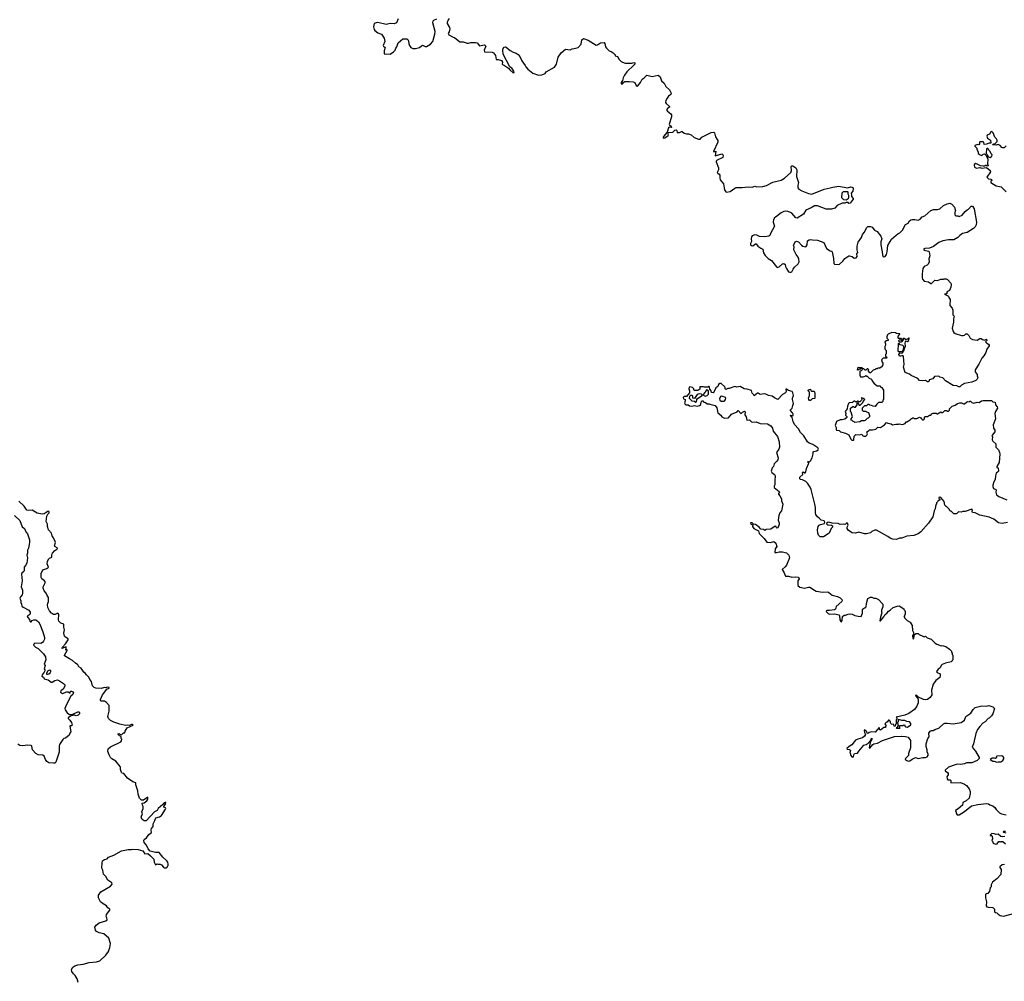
# Model space of a CAD drawing. Extents: x 1985742 to 2252716, y 78271 to 266492.
# Tile 21 of 250: x 2041724 to 2056606, y 153816 to 168344. Entities that reach past the tile are written whole.
import ezdxf

# ---------------------------------------------------------------- set-up
doc = ezdxf.new("R2010")
doc.units = 0

msp = doc.modelspace()

# ---------------------------------------------------------------- linework, layer by layer
at = {"layer": '0CON10XD'}
for points in [[(2047443, 168355), (2047418, 168295), (2047385, 168283), (2047325, 168289), (2047265, 168274), (2047135, 168300), (2047110, 168295), (2047084, 168286), (2047075, 168260), (2047071, 168235), (2047080, 168195), (2047090, 168180), (2047138, 168145), (2047194, 168124), (2047234, 168065), (2047241, 168015), (2047220, 167955), (2047225, 167942), (2047248, 167925), (2047232, 167875), (2047232, 167835), (2047243, 167823), (2047275, 167831), (2047326, 167824), (2047375, 167857), (2047399, 167885), (2047411, 167915), (2047426, 167934), (2047445, 167996), (2047517, 168053), (2047574, 168054), (2047592, 168045), (2047603, 168025), (2047605, 167980), (2047614, 167954), (2047636, 167926), (2047665, 167910), (2047705, 167910), (2047765, 167924), (2047798, 167952), (2047812, 167958), (2047855, 167938), (2047875, 167939), (2047935, 167974), (2047968, 168015), (2048000, 168125), (2048002, 168165), (2047969, 168295), (2047974, 168326), (2047982, 168338), (2048031, 168359)], [(2048214, 168365), (2048199, 168341), (2048185, 168300), (2048186, 168285), (2048218, 168228), (2048224, 168206), (2048215, 168160), (2048202, 168135), (2048208, 168115), (2048275, 168078), (2048295, 168073), (2048375, 168012), (2048428, 168008), (2048488, 167992), (2048505, 167988), (2048545, 168000), (2048615, 168001), (2048636, 167996), (2048675, 167952), (2048747, 167967), (2048770, 167945), (2048743, 167885), (2048751, 167861), (2048865, 167854), (2048885, 167846), (2048917, 167805), (2048924, 167744), (2048955, 167744), (2049005, 167730), (2049021, 167705), (2049018, 167675), (2049022, 167665), (2049054, 167654), (2049114, 167614), (2049132, 167585), (2049185, 167541), (2049196, 167545), (2049192, 167565), (2049160, 167610), (2049130, 167630), (2049031, 167825), (2049024, 167886), (2049030, 167910), (2049045, 167928), (2049065, 167932), (2049075, 167928), (2049139, 167879), (2049183, 167853), (2049227, 167837), (2049257, 167817), (2049285, 167786), (2049312, 167725), (2049365, 167652), (2049373, 167633), (2049405, 167599), (2049481, 167535), (2049565, 167508), (2049615, 167509), (2049665, 167533), (2049682, 167555), (2049805, 167626), (2049838, 167675), (2049864, 167776), (2049909, 167845), (2049975, 167897), (2050045, 167889), (2050075, 167906), (2050107, 167907), (2050165, 167926), (2050211, 167975), (2050222, 168038), (2050245, 168058), (2050315, 168036), (2050435, 167962), (2050456, 167964), (2050505, 167994), (2050558, 167998), (2050569, 167985), (2050580, 167935), (2050591, 167915), (2050635, 167874), (2050665, 167863), (2050693, 167843), (2050722, 167812), (2050725, 167800), (2050758, 167788), (2050784, 167744), (2050815, 167712), (2050835, 167702), (2050875, 167687), (2050975, 167690), (2051005, 167697), (2051022, 167692), (2051022, 167675), (2051008, 167655), (2050903, 167555), (2050864, 167505), (2050844, 167466), (2050836, 167425), (2050814, 167396), (2050816, 167376), (2050835, 167374), (2050857, 167403), (2050871, 167409), (2050935, 167412), (2050995, 167404), (2051024, 167394), (2051040, 167350), (2051055, 167340), (2051065, 167345), (2051106, 167394), (2051132, 167445), (2051165, 167466), (2051205, 167507), (2051285, 167488), (2051375, 167504), (2051405, 167483), (2051425, 167420), (2051466, 167386), (2051490, 167335), (2051546, 167286), (2051572, 167235), (2051568, 167212), (2051530, 167190), (2051511, 167159), (2051491, 167125), (2051487, 167095), (2051497, 167077), (2051547, 167035), (2051545, 167025), (2051514, 167005), (2051501, 166985), (2051513, 166963), (2051565, 166922), (2051578, 166905), (2051578, 166875), (2051542, 166765), (2051545, 166752), (2051565, 166740), (2051576, 166715), (2051545, 166719), (2051531, 166709), (2051512, 166645), (2051455, 166581), (2051449, 166565), (2051452, 166555), (2051475, 166558), (2051525, 166595), (2051530, 166605), (2051522, 166638), (2051528, 166642), (2051597, 166643), (2051625, 166673), (2051645, 166678), (2051655, 166668), (2051660, 166640), (2051695, 166638), (2051725, 166656), (2051736, 166656), (2051765, 166628), (2051805, 166620), (2051835, 166622), (2051874, 166604), (2051916, 166566), (2051985, 166540), (2052009, 166541), (2052035, 166568), (2052175, 166639), (2052215, 166647), (2052228, 166635), (2052240, 166575), (2052266, 166536), (2052277, 166517), (2052275, 166495), (2052211, 166355), (2052215, 166349), (2052246, 166356), (2052235, 166290), (2052335, 166317), (2052345, 166312), (2052356, 166295), (2052350, 166260), (2052265, 166222), (2052253, 166207), (2052253, 166197), (2052288, 166105), (2052284, 166075), (2052268, 166035), (2052274, 166024), (2052295, 166013), (2052306, 165995), (2052306, 165954), (2052313, 165925), (2052363, 165865), (2052376, 165775), (2052395, 165742), (2052405, 165737), (2052465, 165750), (2052532, 165798), (2052555, 165808), (2052643, 165807), (2052735, 165819), (2052795, 165812), (2052835, 165827), (2052865, 165821), (2052955, 165823), (2053011, 165839), (2053105, 165888), (2053235, 165920), (2053285, 165949), (2053378, 166035), (2053392, 166065), (2053387, 166125), (2053395, 166137), (2053412, 166138), (2053455, 166106), (2053471, 166075), (2053467, 165975), (2053493, 165885), (2053486, 165846), (2053487, 165805), (2053502, 165785), (2053545, 165761), (2053648, 165718), (2053695, 165709), (2053884, 165786), (2053975, 165802), (2054014, 165816), (2054045, 165817), (2054105, 165830), (2054235, 165806), (2054285, 165821), (2054308, 165815), (2054320, 165805), (2054322, 165795), (2054316, 165755), (2054293, 165725), (2054296, 165694), (2054298, 165675), (2054320, 165645), (2054320, 165635), (2054275, 165570), (2054255, 165568), (2054245, 165580), (2054235, 165582), (2054218, 165582), (2054195, 165570), (2054155, 165570), (2054080, 165535), (2054045, 165498), (2053995, 165480), (2053915, 165481), (2053785, 165533), (2053735, 165532), (2053685, 165500), (2053605, 165468), (2053573, 165407), (2053475, 165348), (2053455, 165350), (2053395, 165422), (2053365, 165437), (2053335, 165447), (2053295, 165450), (2053274, 165446), (2053235, 165428), (2053165, 165370), (2053152, 165368), (2053130, 165345), (2053130, 165335), (2053120, 165325), (2053112, 165285), (2053132, 165225), (2053072, 165115), (2053062, 165085), (2053045, 165074), (2052985, 165062), (2052905, 165068), (2052865, 165091), (2052836, 165094), (2052795, 165079), (2052784, 165066), (2052780, 165035), (2052786, 164995), (2052769, 164965), (2052771, 164941), (2052785, 164931), (2052805, 164930), (2052845, 164958), (2052855, 164958), (2052883, 164925), (2052924, 164894), (2052956, 164876), (2052965, 164822), (2052991, 164781), (2053035, 164737), (2053085, 164708), (2053161, 164611), (2053175, 164602), (2053205, 164608), (2053255, 164657), (2053275, 164662), (2053295, 164648), (2053298, 164615), (2053313, 164583), (2053345, 164537), (2053365, 164528), (2053382, 164528), (2053393, 164537), (2053413, 164577), (2053436, 164605), (2053491, 164655), (2053504, 164685), (2053501, 164725), (2053490, 164755), (2053460, 164795), (2053424, 164865), (2053430, 164915), (2053422, 164935), (2053445, 164988), (2053465, 164998), (2053495, 164990), (2053539, 164939), (2053563, 164923), (2053595, 164914), (2053610, 164920), (2053624, 164945), (2053633, 165005), (2053655, 165020), (2053675, 165023), (2053705, 165016), (2053785, 165013), (2053876, 164976), (2053921, 164885), (2053974, 164854)], [(2056635, 166440), (2056605, 166408), (2056585, 166407), (2056568, 166415), (2056544, 166444), (2056515, 166457), (2056485, 166447), (2056430, 166455), (2056445, 166468), (2056455, 166460), (2056475, 166478), (2056496, 166504), (2056496, 166524), (2056489, 166545), (2056462, 166572), (2056440, 166635), (2056417, 166657), (2056401, 166649), (2056383, 166617), (2056345, 166598), (2056340, 166585), (2056350, 166555), (2056398, 166525), (2056405, 166480), (2056375, 166478), (2056335, 166462), (2056300, 166460), (2056297, 166487), (2056285, 166500), (2056235, 166500), (2056230, 166495), (2056232, 166468), (2056220, 166455), (2056205, 166458), (2056160, 166445), (2056162, 166432), (2056190, 166405), (2056192, 166385), (2056209, 166349), (2056210, 166325), (2056240, 166305), (2056265, 166292), (2056285, 166312), (2056308, 166318), (2056332, 166292), (2056356, 166236), (2056352, 166165), (2056360, 166135), (2056345, 166130), (2056335, 166140), (2056315, 166140), (2056305, 166130), (2056285, 166130), (2056248, 166138), (2056175, 166172), (2056153, 166157), (2056150, 166145), (2056157, 166117), (2056185, 166103), (2056235, 166110), (2056265, 166103), (2056335, 166110), (2056390, 166065), (2056398, 166045), (2056340, 165965), (2056365, 165938), (2056403, 165937), (2056415, 165930), (2056416, 165914), (2056402, 165905), (2056403, 165883), (2056483, 165833), (2056558, 165818), (2056633, 165743)], [(2056395, 166263), (2056420, 166285), (2056422, 166302), (2056408, 166318), (2056394, 166354), (2056373, 166373), (2056368, 166388), (2056355, 166400), (2056345, 166400), (2056338, 166392), (2056330, 166325), (2056345, 166310), (2056363, 166273), (2056395, 166263)], [(2054215, 165620), (2054182, 165622), (2054150, 165655), (2054153, 165727), (2054175, 165750), (2054235, 165750), (2054240, 165745), (2054243, 165713), (2054252, 165695), (2054252, 165658), (2054245, 165640), (2054215, 165620)], [(2053974, 164854), (2053995, 164847), (2054006, 164835), (2054027, 164735), (2054032, 164662), (2054041, 164651), (2054105, 164646), (2054115, 164651), (2054167, 164695), (2054195, 164734), (2054256, 164776), (2054268, 164778), (2054305, 164767), (2054335, 164743), (2054365, 164748), (2054382, 164765), (2054378, 164805), (2054390, 164825), (2054383, 164865), (2054384, 164925), (2054398, 164982), (2054450, 165055), (2054462, 165098), (2054492, 165135), (2054525, 165200), (2054545, 165218), (2054585, 165218), (2054609, 165209), (2054642, 165165), (2054685, 165143), (2054742, 165075), (2054756, 165035), (2054742, 164988), (2054741, 164945), (2054762, 164835), (2054765, 164790), (2054772, 164765), (2054785, 164762), (2054805, 164768), (2054825, 164798), (2054837, 164835), (2054848, 164935), (2054879, 164995), (2054900, 165030), (2054972, 165088), (2054999, 165111), (2055025, 165122), (2055066, 165164), (2055115, 165248), (2055155, 165270), (2055175, 165303), (2055195, 165320), (2055215, 165326), (2055255, 165326), (2055305, 165317), (2055335, 165333), (2055366, 165364), (2055405, 165383), (2055495, 165460), (2055535, 165477), (2055595, 165477), (2055634, 165486), (2055688, 165535), (2055745, 165563), (2055785, 165573), (2055815, 165558), (2055851, 165511), (2055868, 165455), (2055860, 165435), (2055860, 165395), (2055875, 165380), (2055905, 165380), (2055925, 165372), (2055971, 165389), (2056016, 165444), (2056045, 165472), (2056066, 165484), (2056105, 165528), (2056125, 165528), (2056149, 165489), (2056187, 165285), (2056182, 165245), (2056168, 165215), (2056141, 165189), (2056045, 165131), (2055975, 165116), (2055935, 165083), (2055906, 165054), (2055845, 165018), (2055764, 165016), (2055675, 165004), (2055615, 164976), (2055535, 164917), (2055475, 164894), (2055405, 164889), (2055384, 164875), (2055395, 164860), (2055458, 164848), (2055472, 164835), (2055482, 164775), (2055467, 164733), (2055468, 164685), (2055457, 164653), (2055442, 164635), (2055395, 164614), (2055375, 164583), (2055364, 164505), (2055364, 164444), (2055370, 164425), (2055395, 164392), (2055460, 164385), (2055495, 164360), (2055505, 164360), (2055555, 164408), (2055595, 164403), (2055645, 164422), (2055685, 164422), (2055695, 164430), (2055725, 164430), (2055749, 164419), (2055800, 164365), (2055804, 164345), (2055797, 164303), (2055776, 164255), (2055740, 164235), (2055738, 164225), (2055746, 164214), (2055735, 164204), (2055700, 164195), (2055763, 164165), (2055767, 164145), (2055790, 164115), (2055781, 164025), (2055819, 163985), (2055828, 163955), (2055830, 163885), (2055848, 163865), (2055840, 163825), (2055840, 163775), (2055820, 163685), (2055833, 163635), (2055845, 163618), (2055865, 163602), (2055957, 163573), (2055986, 163574), (2056005, 163580), (2056023, 163597), (2056047, 163597), (2056070, 163575), (2056088, 163535), (2056124, 163514), (2056195, 163503), (2056235, 163530), (2056255, 163530), (2056275, 163510), (2056305, 163500), (2056335, 163520), (2056340, 163495), (2056320, 163475), (2056340, 163455), (2056365, 163442), (2056378, 163425), (2056378, 163415), (2056343, 163365), (2056326, 163314), (2056296, 163264), (2056265, 163232), (2056219, 163141), (2056164, 163055), (2056164, 163024), (2056198, 162985), (2056197, 162965), (2056207, 162935), (2056198, 162915), (2056175, 162893), (2056115, 162868), (2056005, 162849), (2055959, 162825), (2055935, 162798), (2055918, 162798), (2055888, 162812), (2055835, 162820), (2055715, 162890), (2055675, 162932), (2055630, 162945), (2055615, 162960), (2055550, 162955), (2055525, 162916), (2055470, 162905), (2055470, 162885), (2055457, 162873), (2055445, 162872), (2055414, 162894), (2055365, 162888), (2055323, 162893), (2055298, 162925), (2055198, 162968), (2055175, 162989), (2055108, 163015), (2055081, 163095), (2055092, 163135), (2055083, 163255), (2055072, 163272), (2055035, 163260), (2055023, 163263), (2055010, 163285), (2055025, 163312), (2055055, 163308), (2055068, 163312), (2055082, 163338), (2055095, 163350), (2055097, 163375), (2055112, 163405), (2055108, 163455), (2055113, 163477), (2055125, 163490), (2055145, 163482), (2055162, 163495), (2055160, 163515), (2055170, 163525), (2055170, 163535), (2055162, 163538), (2055148, 163522), (2055125, 163510), (2055115, 163510), (2055095, 163530), (2055075, 163530), (2055070, 163525), (2055078, 163518), (2055080, 163505), (2055047, 163473), (2055025, 163470), (2055010, 163485), (2055010, 163495), (2055025, 163510), (2055048, 163502), (2055060, 163515), (2055045, 163530), (2055005, 163530), (2055002, 163535), (2055002, 163565), (2055027, 163593), (2055025, 163600), (2054975, 163602), (2054962, 163612), (2054905, 163617), (2054852, 163592), (2054842, 163585), (2054830, 163555), (2054830, 163535), (2054850, 163515), (2054850, 163495), (2054825, 163490), (2054800, 163475), (2054812, 163445), (2054812, 163425), (2054800, 163405), (2054800, 163375), (2054803, 163363), (2054820, 163345), (2054820, 163295), (2054810, 163285), (2054810, 163255), (2054825, 163250), (2054830, 163235), (2054825, 163230), (2054775, 163228), (2054750, 163205), (2054758, 163168), (2054770, 163155), (2054770, 163125), (2054762, 163118), (2054760, 163105), (2054725, 163080), (2054695, 163080), (2054685, 163070), (2054665, 163070), (2054655, 163060), (2054622, 163048), (2054585, 163010), (2054575, 163010), (2054552, 163032), (2054550, 163045), (2054560, 163055), (2054545, 163070), (2054535, 163070), (2054515, 163050), (2054505, 163050), (2054485, 163070), (2054465, 163070), (2054458, 163052), (2054445, 163040), (2054420, 163035), (2054422, 162975), (2054435, 162950), (2054472, 162948), (2054502, 162958), (2054515, 162970), (2054525, 162960), (2054535, 162960), (2054565, 162930), (2054600, 162915), (2054602, 162892), (2054637, 162847), (2054660, 162835), (2054685, 162810), (2054725, 162810), (2054742, 162792), (2054760, 162785), (2054760, 162775), (2054780, 162745), (2054780, 162605), (2054770, 162595), (2054770, 162575), (2054755, 162560), (2054705, 162560), (2054678, 162535), (2054655, 162500), (2054623, 162503), (2054597, 162517), (2054575, 162520), (2054565, 162530), (2054545, 162530), (2054525, 162510), (2054492, 162508), (2054460, 162475), (2054460, 162445), (2054475, 162430), (2054515, 162430), (2054525, 162420), (2054555, 162410), (2054568, 162365), (2054568, 162342), (2054548, 162322), (2054535, 162320), (2054505, 162290), (2054487, 162283), (2054448, 162282), (2054425, 162268), (2054345, 162260), (2054335, 162270), (2054322, 162272), (2054308, 162288), (2054290, 162295), (2054290, 162315), (2054308, 162332), (2054310, 162345), (2054290, 162415), (2054280, 162425), (2054280, 162475), (2054315, 162500), (2054325, 162500), (2054335, 162490), (2054358, 162492), (2054380, 162525), (2054380, 162555), (2054385, 162560), (2054398, 162548), (2054400, 162535), (2054412, 162522), (2054428, 162522), (2054468, 162562), (2054472, 162578), (2054500, 162605), (2054487, 162617), (2054455, 162630), (2054450, 162630), (2054452, 162605), (2054450, 162595), (2054425, 162570), (2054405, 162570), (2054395, 162580), (2054385, 162580), (2054375, 162570), (2054355, 162570), (2054345, 162580), (2054335, 162580), (2054320, 162575), (2054315, 162560), (2054262, 162558), (2054252, 162548), (2054238, 162505), (2054233, 162467), (2054203, 162425), (2054210, 162395), (2054208, 162368), (2054225, 162350), (2054227, 162333), (2054195, 162308), (2054155, 162298), (2054125, 162299), (2054070, 162275), (2054050, 162215), (2054063, 162183), (2054064, 162155), (2054072, 162145), (2054108, 162138), (2054129, 162119), (2054205, 162098), (2054255, 162070), (2054288, 162005), (2054303, 161993), (2054325, 161990), (2054332, 161995), (2054338, 162052), (2054364, 162076), (2054415, 162072), (2054455, 162080), (2054464, 162064), (2054485, 162052), (2054515, 162052), (2054530, 162065), (2054538, 162085), (2054530, 162115), (2054542, 162128), (2054560, 162135), (2054562, 162148), (2054615, 162150), (2054665, 162160), (2054695, 162190), (2054735, 162182), (2054797, 162223), (2054825, 162260), (2054848, 162248), (2054897, 162237), (2054915, 162222), (2054965, 162232), (2055005, 162232), (2055015, 162240), (2055065, 162230), (2055108, 162242), (2055125, 162270), (2055135, 162270), (2055185, 162298), (2055205, 162320), (2055215, 162320), (2055225, 162330), (2055235, 162330), (2055245, 162320), (2055285, 162320), (2055325, 162338), (2055345, 162330), (2055353, 162313)], [(2055005, 163330), (2055055, 163332), (2055070, 163340), (2055082, 163358), (2055088, 163405), (2055074, 163424), (2055031, 163431), (2055015, 163450), (2055005, 163450), (2055000, 163445), (2054998, 163338), (2055005, 163330)], [(2054395, 163050), (2054380, 163055), (2054390, 163065), (2054390, 163085), (2054403, 163097), (2054415, 163090), (2054458, 163088), (2054448, 163072), (2054435, 163070), (2054425, 163060), (2054415, 163070), (2054395, 163050)], [(2053003, 162687), (2052975, 162690), (2052915, 162680), (2052885, 162700), (2052875, 162700), (2052825, 162660), (2052818, 162678), (2052795, 162700), (2052785, 162740), (2052718, 162762), (2052675, 162768), (2052615, 162803), (2052565, 162790), (2052535, 162802), (2052446, 162774), (2052425, 162772), (2052395, 162758), (2052388, 162765), (2052387, 162785), (2052380, 162795), (2052325, 162848), (2052305, 162848), (2052287, 162835), (2052276, 162804), (2052245, 162782), (2052222, 162725), (2052204, 162706), (2052182, 162712), (2052177, 162735), (2052153, 162763), (2052152, 162792), (2052145, 162800), (2052135, 162800), (2052125, 162790), (2052075, 162790), (2052059, 162799), (2052003, 162797), (2052005, 162760), (2051975, 162740), (2051923, 162743), (2051913, 162753), (2051912, 162765), (2051892, 162785), (2051855, 162797), (2051845, 162790), (2051838, 162765), (2051848, 162735), (2051848, 162705), (2051805, 162650), (2051765, 162652), (2051750, 162635), (2051755, 162618), (2051780, 162605), (2051782, 162585), (2051772, 162555), (2051780, 162535), (2051797, 162527), (2051827, 162527), (2051848, 162508), (2051885, 162506), (2051925, 162514), (2051965, 162506), (2052000, 162515), (2052019, 162531), (2052023, 162565), (2052035, 162586), (2052048, 162588), (2052066, 162566), (2052092, 162562), (2052115, 162540), (2052145, 162540), (2052153, 162533), (2052236, 162516), (2052262, 162482), (2052278, 162405), (2052320, 162370), (2052335, 162344), (2052375, 162325), (2052435, 162330), (2052481, 162385), (2052568, 162422), (2052585, 162440), (2052625, 162394), (2052635, 162398), (2052648, 162415), (2052679, 162429), (2052686, 162426), (2052688, 162418), (2052682, 162375), (2052702, 162345), (2052716, 162296), (2052755, 162297), (2052785, 162267), (2052802, 162262), (2052855, 162268), (2052915, 162244), (2053025, 162238), (2053077, 162207), (2053103, 162175), (2053115, 162128), (2053180, 162045), (2053203, 161965), (2053209, 161885), (2053199, 161855), (2053163, 161805), (2053187, 161725), (2053182, 161695), (2053168, 161675), (2053128, 161635), (2053116, 161594), (2053098, 161575), (2053081, 161525), (2053092, 161505), (2053134, 161475), (2053143, 161455), (2053136, 161384), (2053140, 161315), (2053129, 161295), (2053128, 161275), (2053204, 161215), (2053207, 161205), (2053192, 161185), (2053194, 161175), (2053215, 161151), (2053237, 161107), (2053241, 161075), (2053260, 161025), (2053237, 160925), (2053211, 160895), (2053197, 160855), (2053189, 160785), (2053201, 160745), (2053203, 160715), (2053185, 160668), (2053175, 160661), (2053162, 160665), (2053157, 160687), (2053145, 160692), (2053075, 160648), (2053008, 160642), (2052985, 160628), (2052964, 160644), (2052925, 160648), (2052903, 160675), (2052845, 160718), (2052813, 160723), (2052795, 160743), (2052770, 160745), (2052775, 160722), (2052805, 160710), (2052802, 160685), (2052818, 160658), (2052893, 160623), (2052902, 160582), (2052934, 160544), (2052974, 160505), (2053015, 160451), (2053073, 160447), (2053121, 160461), (2053153, 160435), (2053168, 160385), (2053141, 160349), (2053140, 160295), (2053163, 160293), (2053205, 160304), (2053256, 160306), (2053315, 160287), (2053350, 160255), (2053359, 160215), (2053316, 160105), (2053295, 160077), (2053250, 160035), (2053281, 159985), (2053298, 159938), (2053346, 159936), (2053395, 159923), (2053444, 159926), (2053495, 159920), (2053504, 159895), (2053487, 159865), (2053487, 159797), (2053515, 159772), (2053585, 159753), (2053645, 159770), (2053665, 159770), (2053735, 159723), (2053765, 159711), (2053865, 159697), (2053939, 159699), (2053955, 159692), (2054002, 159652), (2054087, 159627), (2054127, 159607), (2054150, 159585), (2054158, 159565), (2054152, 159555), (2054065, 159478), (2054054, 159436), (2054040, 159430), (2053965, 159417), (2053925, 159419), (2053917, 159415), (2053916, 159405), (2053945, 159374), (2053962, 159365), (2054045, 159366), (2054105, 159354), (2054114, 159344), (2054122, 159275), (2054135, 159252), (2054145, 159247), (2054158, 159272), (2054162, 159325), (2054185, 159348), (2054205, 159348), (2054245, 159363), (2054275, 159367), (2054305, 159363), (2054345, 159343), (2054395, 159330), (2054442, 159328), (2054462, 159378), (2054465, 159440), (2054495, 159460), (2054505, 159460), (2054520, 159475), (2054522, 159525), (2054545, 159600), (2054583, 159617), (2054605, 159618), (2054635, 159602), (2054662, 159602), (2054705, 159582), (2054768, 159515), (2054772, 159475), (2054750, 159425), (2054750, 159395), (2054757, 159385), (2054733, 159317), (2054725, 159262), (2054735, 159261), (2054786, 159324), (2054798, 159352), (2054836, 159384), (2054855, 159408), (2054879, 159421), (2054925, 159462), (2054985, 159482), (2055017, 159487), (2055090, 159445), (2055090, 159435), (2055105, 159420), (2055110, 159405), (2055110, 159355), (2055100, 159345), (2055098, 159332), (2055090, 159325), (2055098, 159318), (2055100, 159305), (2055140, 159265), (2055183, 159243), (2055215, 159190), (2055219, 159115), (2055240, 159075), (2055221, 159035), (2055225, 158993), (2055235, 158989), (2055241, 158999), (2055248, 159055), (2055275, 159072), (2055302, 159072), (2055320, 159055), (2055375, 159028), (2055395, 159022), (2055415, 159030), (2055440, 159005), (2055503, 158983), (2055560, 158925), (2055585, 158910), (2055653, 158883), (2055665, 158888), (2055722, 158872), (2055780, 158835), (2055810, 158805), (2055810, 158785), (2055818, 158778), (2055820, 158755), (2055830, 158745), (2055830, 158675), (2055820, 158665), (2055820, 158655), (2055805, 158642), (2055718, 158622), (2055665, 158600), (2055650, 158585), (2055635, 158550), (2055607, 158533), (2055580, 158495), (2055592, 158482), (2055635, 158460), (2055638, 158425), (2055630, 158405), (2055571, 158359), (2055533, 158307), (2055507, 158213), (2055510, 158145), (2055487, 158103), (2055445, 158074), (2055414, 158066), (2055383, 158075), (2055310, 158110), (2055282, 158135), (2055265, 158137), (2055268, 158125), (2055298, 158088), (2055304, 158065), (2055303, 158025), (2055285, 157972), (2055247, 157923), (2055165, 157862), (2055104, 157836), (2054970, 157805), (2054980, 157795), (2054980, 157775), (2054970, 157765), (2054970, 157705), (2054960, 157695), (2054958, 157672), (2054942, 157672), (2054938, 157698), (2054902, 157702), (2054892, 157712), (2054880, 157745), (2054865, 157760), (2054855, 157760), (2054838, 157732), (2054825, 157730), (2054802, 157705), (2054820, 157675), (2054812, 157668), (2054808, 157652), (2054785, 157650), (2054735, 157610), (2054723, 157613), (2054722, 157642), (2054715, 157650), (2054655, 157580), (2054606, 157584), (2054564, 157576), (2054545, 157558), (2054534, 157564), (2054527, 157587), (2054495, 157613), (2054490, 157605), (2054495, 157575), (2054506, 157545), (2054495, 157520), (2054462, 157495), (2054390, 157475), (2054355, 157458), (2054303, 157387), (2054262, 157365), (2054228, 157335), (2054232, 157322), (2054265, 157320), (2054282, 157305), (2054270, 157265), (2054280, 157255), (2054282, 157232), (2054305, 157202), (2054328, 157205), (2054330, 157235), (2054342, 157258), (2054385, 157260), (2054409, 157291), (2054431, 157325), (2054485, 157384), (2054518, 157392), (2054546, 157414), (2054589, 157461), (2054595, 157480), (2054605, 157490), (2054605, 157472), (2054591, 157449), (2054573, 157397), (2054564, 157345), (2054575, 157338), (2054620, 157395), (2054636, 157404), (2054689, 157411), (2054765, 157452), (2054945, 157516), (2055045, 157518), (2055115, 157516), (2055154, 157504), (2055187, 157455), (2055187, 157345), (2055156, 157255), (2055158, 157225), (2055110, 157175), (2055114, 157164), (2055135, 157150), (2055155, 157142), (2055180, 157145), (2055215, 157173), (2055265, 157199), (2055304, 157184), (2055375, 157196), (2055414, 157196), (2055438, 157205), (2055456, 157225), (2055456, 157246), (2055440, 157285), (2055442, 157312), (2055427, 157365), (2055427, 157403), (2055450, 157485), (2055469, 157511), (2055467, 157565), (2055485, 157593), (2055505, 157606), (2055530, 157605), (2055555, 157621), (2055615, 157639), (2055686, 157704), (2055705, 157714), (2055742, 157718), (2055835, 157706), (2055955, 157727), (2056005, 157762), (2056026, 157814), (2056101, 157869), (2056135, 157922), (2056165, 157952), (2056265, 157977), (2056334, 157974), (2056373, 157983), (2056431, 157961), (2056458, 157935), (2056433, 157855), (2056411, 157825), (2056375, 157792), (2056362, 157788), (2056316, 157735), (2056284, 157716), (2056235, 157665), (2056202, 157618), (2056175, 157560), (2056139, 157405), (2056121, 157355), (2056172, 157295), (2056227, 157197), (2056225, 157180), (2056197, 157153), (2056115, 157118), (2056035, 157117), (2056005, 157103), (2055945, 157091), (2055895, 157096), (2055835, 157077), (2055795, 157059), (2055765, 157052), (2055710, 157005), (2055710, 156995), (2055749, 156969), (2055757, 156955), (2055756, 156934), (2055740, 156905), (2055743, 156873), (2055755, 156860), (2055788, 156858), (2055797, 156847), (2055800, 156815), (2055945, 156821), (2056006, 156796), (2056034, 156774), (2056077, 156725), (2056089, 156685), (2056089, 156655), (2056075, 156585), (2056029, 156541), (2055981, 156515), (2055975, 156478), (2055909, 156421), (2055870, 156395), (2055870, 156385), (2055880, 156375), (2055880, 156355), (2055895, 156330), (2055925, 156332), (2056007, 156383)], [(2051945, 162568), (2051955, 162572), (2051960, 162605), (2051970, 162620), (2052038, 162665), (2052040, 162675), (2052028, 162685), (2051995, 162693), (2051966, 162684), (2051952, 162668), (2051925, 162620), (2051900, 162625), (2051900, 162655), (2051888, 162668), (2051865, 162664), (2051850, 162650), (2051842, 162625), (2051885, 162588), (2051925, 162580), (2051945, 162568)], [(2052085, 162656), (2052115, 162664), (2052136, 162685), (2052134, 162734), (2052125, 162748), (2052105, 162752), (2052085, 162715), (2052048, 162675), (2052085, 162656)], [(2056655, 160748), (2056575, 160732), (2056520, 160745), (2056446, 160796), (2056375, 160828), (2056235, 160858), (2056165, 160892), (2056125, 160900), (2056120, 160915), (2056123, 160935), (2056115, 160950), (2056015, 160912), (2055978, 160912), (2055955, 160902), (2055915, 160910), (2055885, 160880), (2055845, 160880), (2055805, 160920), (2055795, 160920), (2055780, 160935), (2055780, 160945), (2055735, 160990), (2055725, 160990), (2055705, 161010), (2055699, 161065), (2055648, 161125), (2055625, 161130), (2055618, 161125), (2055618, 161115), (2055629, 161105), (2055632, 161088), (2055625, 161080), (2055605, 161080), (2055600, 161065), (2055580, 161045), (2055580, 161025), (2055573, 161017), (2055562, 160955), (2055548, 160925), (2055528, 160832), (2055458, 160735), (2055343, 160607), (2055305, 160578), (2055239, 160551), (2055135, 160543), (2055055, 160513), (2055021, 160509), (2054975, 160492), (2054915, 160498), (2054879, 160509), (2054845, 160538), (2054672, 160632), (2054648, 160632), (2054605, 160610), (2054585, 160592), (2054525, 160578), (2054495, 160578), (2054405, 160602), (2054355, 160588), (2054305, 160592), (2054250, 160625), (2054232, 160655), (2054230, 160675), (2054246, 160705), (2054235, 160738), (2054225, 160740), (2054205, 160720), (2054195, 160718), (2054175, 160722), (2054125, 160718), (2054095, 160732), (2054005, 160738), (2053955, 160752), (2053934, 160746), (2053920, 160735), (2053924, 160724), (2053940, 160710), (2053995, 160708), (2054010, 160695), (2054010, 160675), (2053990, 160655), (2053958, 160585), (2053946, 160574), (2053875, 160532), (2053825, 160530), (2053800, 160555), (2053788, 160585), (2053782, 160635), (2053793, 160687), (2053810, 160705), (2053830, 160715), (2053889, 160731), (2053893, 160755), (2053881, 160771), (2053840, 160785), (2053810, 160815), (2053781, 160831), (2053755, 160870), (2053750, 160895), (2053754, 160975), (2053744, 161025), (2053688, 161245), (2053671, 161281), (2053632, 161342), (2053607, 161367), (2053555, 161394), (2053525, 161397), (2053514, 161405), (2053516, 161435), (2053559, 161475), (2053556, 161505), (2053565, 161514), (2053585, 161497), (2053595, 161497), (2053605, 161513), (2053618, 161565), (2053650, 161645), (2053634, 161665), (2053645, 161668), (2053655, 161660), (2053675, 161678), (2053700, 161725), (2053716, 161784), (2053718, 161815), (2053725, 161822), (2053768, 161832), (2053793, 161845), (2053797, 161855), (2053790, 161875), (2053713, 161925), (2053655, 161948), (2053630, 161965), (2053577, 162055), (2053524, 162105), (2053493, 162165), (2053436, 162226), (2053414, 162275), (2053402, 162332), (2053372, 162365), (2053375, 162370), (2053405, 162360), (2053416, 162365), (2053416, 162385), (2053404, 162405), (2053367, 162445), (2053400, 162475), (2053408, 162515), (2053422, 162545), (2053403, 162607), (2053403, 162625), (2053418, 162665), (2053410, 162705), (2053400, 162725), (2053342, 162742), (2053315, 162760), (2053305, 162760), (2053307, 162725), (2053300, 162705), (2053255, 162683), (2053184, 162606), (2053131, 162631), (2053098, 162655), (2053040, 162665), (2053003, 162687)], [(2053675, 162590), (2053662, 162592), (2053650, 162605), (2053648, 162625), (2053662, 162668), (2053662, 162695), (2053660, 162715), (2053643, 162735), (2053642, 162745), (2053655, 162757), (2053675, 162760), (2053682, 162742), (2053693, 162733), (2053725, 162730), (2053735, 162720), (2053742, 162695), (2053740, 162625), (2053735, 162620), (2053702, 162618), (2053675, 162590)], [(2052325, 162580), (2052365, 162581), (2052381, 162589), (2052392, 162605), (2052396, 162625), (2052391, 162635), (2052335, 162655), (2052315, 162652), (2052303, 162615), (2052307, 162595), (2052325, 162580)], [(2055353, 162313), (2055368, 162298), (2055385, 162298), (2055402, 162315), (2055402, 162338), (2055412, 162348), (2055445, 162350), (2055475, 162370), (2055495, 162370), (2055512, 162388), (2055533, 162397), (2055575, 162400), (2055585, 162390), (2055595, 162390), (2055645, 162420), (2055655, 162410), (2055675, 162410), (2055705, 162440), (2055735, 162440), (2055745, 162430), (2055765, 162430), (2055780, 162445), (2055780, 162465), (2055820, 162505), (2055865, 162520), (2055900, 162545), (2055935, 162558), (2055957, 162557), (2055988, 162538), (2056005, 162538), (2056034, 162566), (2056055, 162578), (2056075, 162570), (2056085, 162580), (2056095, 162580), (2056115, 162560), (2056145, 162553), (2056195, 162568), (2056225, 162562), (2056263, 162587), (2056285, 162592), (2056415, 162590), (2056433, 162573), (2056470, 162565), (2056472, 162525), (2056496, 162496), (2056501, 162475), (2056471, 162425), (2056464, 162396), (2056474, 162314), (2056440, 162225), (2056441, 162175), (2056461, 162145), (2056464, 162116), (2056422, 162065), (2056420, 162055), (2056428, 162045), (2056423, 161995), (2056434, 161974), (2056478, 161938), (2056480, 161885), (2056518, 161845), (2056536, 161806), (2056540, 161785), (2056527, 161655), (2056493, 161593), (2056495, 161580), (2056512, 161572), (2056517, 161525), (2056505, 161509), (2056482, 161495), (2056473, 161455), (2056468, 161395), (2056450, 161360), (2056435, 161310), (2056435, 161290), (2056445, 161261), (2056476, 161246), (2056482, 161235), (2056476, 161205), (2056488, 161168), (2056525, 161140), (2056642, 161092)], [(2043355, 157683), (2043325, 157681), (2043239, 157699), (2043145, 157730), (2043096, 157756), (2043067, 157785), (2043057, 157815), (2043074, 157896), (2043074, 157984), (2043036, 158026), (2043005, 158050), (2042955, 158050), (2042945, 158060), (2042943, 158075), (2042974, 158145), (2043042, 158228), (2043077, 158245), (2043078, 158255), (2043045, 158262), (2043025, 158252), (2043005, 158257), (2042955, 158240), (2042875, 158244), (2042848, 158255), (2042825, 158282), (2042809, 158345), (2042786, 158375), (2042771, 158411), (2042734, 158445), (2042715, 158473), (2042695, 158487), (2042655, 158548), (2042617, 158567), (2042605, 158598), (2042565, 158623), (2042522, 158665), (2042476, 158686), (2042403, 158735), (2042400, 158745), (2042442, 158815), (2042440, 158825), (2042432, 158828), (2042425, 158820), (2042420, 158825), (2042428, 158855), (2042425, 158870), (2042360, 158845), (2042370, 158865), (2042417, 158913), (2042456, 158976), (2042455, 158988), (2042414, 159015), (2042402, 159032), (2042393, 159075), (2042401, 159125), (2042390, 159165), (2042389, 159209), (2042345, 159229), (2042316, 159255), (2042311, 159275), (2042317, 159357), (2042307, 159375), (2042295, 159378), (2042260, 159360), (2042235, 159359), (2042205, 159376), (2042175, 159415), (2042151, 159465), (2042145, 159505), (2042147, 159525), (2042160, 159555), (2042160, 159615), (2042138, 159645), (2042125, 159679), (2042095, 159715), (2042080, 159755), (2042078, 159775), (2042113, 159845), (2042100, 159865), (2042057, 159897), (2042050, 159915), (2042049, 159975), (2042076, 160034), (2042135, 160054), (2042161, 160075), (2042138, 160125), (2042145, 160164), (2042165, 160197), (2042175, 160209), (2042208, 160222), (2042212, 160265), (2042221, 160285), (2042253, 160325), (2042286, 160344), (2042293, 160355), (2042289, 160365), (2042254, 160385), (2042248, 160395), (2042264, 160445), (2042262, 160462), (2042235, 160517), (2042213, 160545), (2042203, 160585), (2042161, 160635), (2042142, 160685), (2042145, 160720), (2042122, 160765), (2042132, 160845), (2042148, 160875), (2042168, 160895), (2042167, 160907), (2042155, 160918), (2042094, 160876), (2042065, 160872), (2041988, 160888), (2041913, 160933), (2041855, 160928), (2041834, 160934), (2041792, 160992), (2041711, 161071)], [(2041645, 160854), (2041725, 160779), (2041763, 160683), (2041796, 160656), (2041816, 160606), (2041844, 160575), (2041871, 160485), (2041874, 160445), (2041855, 160360), (2041842, 160328), (2041843, 160285), (2041832, 160255), (2041844, 160215), (2041833, 160135), (2041814, 160096), (2041791, 160075), (2041790, 160020), (2041784, 160005), (2041758, 159982), (2041752, 159965), (2041759, 159865), (2041744, 159775), (2041766, 159725), (2041768, 159675), (2041763, 159657), (2041737, 159623), (2041726, 159604), (2041741, 159565), (2041741, 159541), (2041753, 159515), (2041756, 159485), (2041776, 159466), (2041861, 159425), (2041880, 159395), (2041884, 159375), (2041877, 159355), (2041845, 159338), (2041839, 159325), (2041845, 159310), (2041872, 159282), (2041878, 159255), (2041885, 159246), (2041895, 159249), (2041911, 159269), (2041935, 159278), (2041967, 159277), (2041985, 159269), (2042008, 159245), (2042029, 159209), (2042072, 159095), (2042098, 159008), (2042098, 158985), (2042085, 158953), (2042070, 158935), (2042045, 158921), (2041955, 158922), (2041935, 158910), (2041932, 158895), (2041962, 158865), (2042005, 158842), (2042085, 158764), (2042115, 158719), (2042121, 158675), (2042093, 158605), (2042111, 158585), (2042093, 158535), (2042102, 158522), (2042102, 158505), (2042096, 158485), (2042064, 158445), (2042057, 158425), (2042083, 158413), (2042096, 158386), (2042155, 158371), (2042197, 158335), (2042215, 158333), (2042255, 158362), (2042295, 158368), (2042325, 158356), (2042388, 158315), (2042404, 158295), (2042407, 158275), (2042379, 158231), (2042348, 158205), (2042340, 158185), (2042373, 158163), (2042435, 158188), (2042455, 158188), (2042485, 158168), (2042491, 158199), (2042505, 158201), (2042525, 158190), (2042535, 158175), (2042534, 158165), (2042525, 158149), (2042496, 158124), (2042451, 158039), (2042415, 157963), (2042408, 157935), (2042412, 157915), (2042440, 157870), (2042477, 157847), (2042525, 157850), (2042605, 157888), (2042620, 157885), (2042627, 157875), (2042628, 157855), (2042610, 157835), (2042575, 157828), (2042535, 157840), (2042525, 157830), (2042505, 157830), (2042454, 157795), (2042454, 157784), (2042482, 157762), (2042508, 157728), (2042517, 157683), (2042507, 157673), (2042485, 157676), (2042480, 157670), (2042496, 157585), (2042480, 157565), (2042470, 157535), (2042415, 157488), (2042392, 157482), (2042375, 157470), (2042326, 157393), (2042321, 157375), (2042319, 157275), (2042272, 157128), (2042255, 157113), (2042235, 157109), (2042165, 157118), (2042135, 157136), (2042114, 157165), (2042092, 157215), (2042075, 157232), (2042005, 157238), (2041968, 157258), (2041916, 157315), (2041905, 157370), (2041895, 157380), (2041845, 157382), (2041765, 157372), (2041728, 157378), (2041695, 157399)], [(2042145, 158454), (2042165, 158460), (2042185, 158477), (2042196, 158495), (2042192, 158512), (2042175, 158516), (2042145, 158501), (2042130, 158465), (2042130, 158455), (2042145, 158454)], [(2054975, 157640), (2055025, 157642), (2055030, 157645), (2055022, 157652), (2055020, 157665), (2055032, 157678), (2055075, 157680), (2055085, 157690), (2055098, 157688), (2055110, 157665), (2055119, 157659), (2055145, 157656), (2055195, 157690), (2055195, 157710), (2055175, 157736), (2055133, 157743), (2055105, 157756), (2055057, 157757), (2055005, 157770), (2055000, 157765), (2055000, 157735), (2054990, 157725), (2055000, 157675), (2054992, 157668), (2054988, 157652), (2054970, 157645), (2054975, 157640)], [(2042607, 153795), (2042590, 153855), (2042560, 153905), (2042535, 153928), (2042510, 153965), (2042508, 153995), (2042525, 154028), (2042555, 154050), (2042605, 154066), (2042685, 154074), (2042775, 154101), (2042885, 154110), (2042936, 154124), (2043028, 154212), (2043066, 154264), (2043086, 154325), (2043096, 154386), (2043072, 154465), (2042995, 154533), (2042925, 154549), (2042885, 154570), (2042870, 154590), (2042858, 154635), (2042880, 154665), (2042925, 154700), (2043025, 154729), (2043046, 154745), (2043042, 154772), (2043031, 154795), (2043036, 154824), (2043085, 154892), (2043086, 154905), (2043054, 154924), (2043035, 154957), (2042986, 154986), (2042946, 155016), (2042917, 155075), (2042914, 155116), (2042949, 155165), (2043095, 155253), (2043120, 155285), (2043116, 155305), (2043056, 155346), (2043028, 155398), (2042990, 155435), (2042982, 155495), (2042963, 155525), (2042968, 155605), (2042976, 155634), (2043006, 155654), (2043045, 155668), (2043065, 155692), (2043145, 155720), (2043265, 155786), (2043365, 155808), (2043414, 155806), (2043435, 155813), (2043515, 155808), (2043587, 155785), (2043615, 155743), (2043659, 155748), (2043702, 155712), (2043749, 155659), (2043754, 155615), (2043775, 155577), (2043795, 155590), (2043814, 155584), (2043846, 155586), (2043866, 155576), (2043895, 155540), (2043915, 155530), (2043945, 155530), (2043960, 155545), (2043960, 155555), (2043970, 155565), (2043970, 155585), (2043962, 155615), (2043948, 155638), (2043885, 155690), (2043834, 155764), (2043775, 155762), (2043695, 155780), (2043668, 155815), (2043641, 155871), (2043606, 155915), (2043600, 155945), (2043604, 155956), (2043642, 155985), (2043674, 156035), (2043715, 156062), (2043709, 156105), (2043716, 156125), (2043742, 156155), (2043740, 156195), (2043766, 156245), (2043774, 156276), (2043784, 156286), (2043835, 156301), (2043865, 156320), (2043928, 156415), (2043932, 156425), (2043928, 156438), (2043900, 156445), (2043900, 156455), (2043930, 156490), (2043932, 156515), (2043925, 156519), (2043905, 156511), (2043885, 156485), (2043818, 156425), (2043800, 156395), (2043762, 156378), (2043635, 156240), (2043605, 156238), (2043575, 156260), (2043562, 156295), (2043567, 156313), (2043580, 156345), (2043572, 156375), (2043588, 156425), (2043588, 156455), (2043578, 156475), (2043573, 156505), (2043607, 156513), (2043647, 156543), (2043660, 156565), (2043660, 156600), (2043595, 156552), (2043565, 156552), (2043535, 156580), (2043512, 156645), (2043510, 156695), (2043478, 156785), (2043478, 156815), (2043435, 156828), (2043352, 156885), (2043298, 156955), (2043275, 156962), (2043265, 156972), (2043247, 157015), (2043249, 157045), (2043242, 157062), (2043175, 157140), (2043118, 157178), (2043098, 157198), (2043074, 157235), (2043056, 157286), (2043062, 157328), (2043095, 157360), (2043250, 157435), (2043265, 157450), (2043270, 157475), (2043260, 157485), (2043258, 157508), (2043245, 157520), (2043232, 157522), (2043212, 157542), (2043210, 157555), (2043225, 157560), (2043235, 157550), (2043265, 157540), (2043292, 157568), (2043315, 157570), (2043320, 157595), (2043350, 157645), (2043438, 157685), (2043430, 157695), (2043415, 157696), (2043385, 157680), (2043355, 157683)], [(2056495, 157124), (2056515, 157131), (2056555, 157129), (2056586, 157154), (2056600, 157175), (2056600, 157195), (2056585, 157218), (2056565, 157223), (2056494, 157216), (2056483, 157207), (2056487, 157193), (2056475, 157180), (2056457, 157187), (2056425, 157187), (2056390, 157165), (2056435, 157140), (2056455, 157142), (2056495, 157124)], [(2056007, 156383), (2056111, 156469), (2056205, 156489), (2056335, 156500), (2056365, 156497), (2056385, 156483), (2056435, 156467), (2056465, 156442), (2056485, 156412), (2056535, 156363), (2056565, 156347), (2056635, 156329)], [(2056615, 156003), (2056585, 156000), (2056552, 156002), (2056511, 156041), (2056485, 156036), (2056455, 156046), (2056417, 156047), (2056390, 156025), (2056390, 156020), (2056415, 156020), (2056425, 156010), (2056430, 155965), (2056422, 155958), (2056420, 155945), (2056430, 155935), (2056440, 155905), (2056475, 155886), (2056499, 155891), (2056525, 155928), (2056547, 155927), (2056555, 155920), (2056563, 155927), (2056585, 155930), (2056625, 155890)], [(2056625, 156080), (2056595, 156080), (2056590, 156075), (2056595, 156070), (2056628, 156058)], [(2056608, 155582), (2056573, 155577), (2056540, 155545), (2056540, 155535), (2056558, 155505), (2056555, 155430), (2056495, 155362), (2056427, 155313), (2056407, 155275), (2056408, 155245), (2056393, 155227), (2056382, 155175), (2056355, 155140), (2056330, 155135), (2056324, 155126), (2056320, 155075), (2056336, 155015), (2056330, 154955), (2056343, 154943), (2056367, 154937), (2056435, 154930), (2056460, 154905), (2056460, 154865), (2056473, 154853), (2056495, 154848), (2056515, 154828), (2056545, 154812), (2056595, 154802), (2056766, 154845)]]:
    msp.add_lwpolyline(points, dxfattribs=at)

doc.saveas('drawing.dxf')
